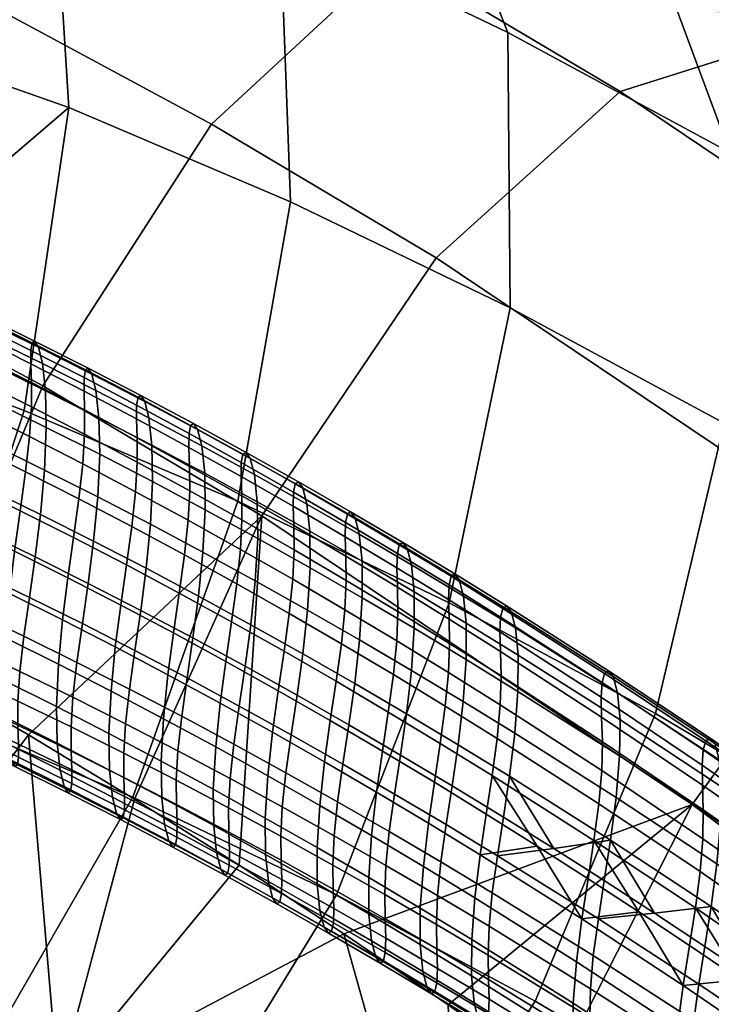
# Model space of a CAD drawing. Extents: x -475 to 520, y -69 to 100.
# Tile 180 of 256: x -113 to -101, y 67 to 84. Entities that reach past the tile are written whole.
import ezdxf

# ---------------------------------------------------------------- set-up
doc = ezdxf.new("R2010")
doc.units = 0
doc.layers.add('SC131', color=18, linetype='CONTINUOUS')

msp = doc.modelspace()

# ---------------------------------------------------------------- meshes
at = {"layer": 'SC131'}
mesh = msp.add_polyface(dxfattribs=at)
corners = [(-119.278, 77.463, 39.751), (-119.202, 78.21, 39.646), (-120.143, 78.579, 40.31), (-118.263, 77.83, 38.983), (-118.341, 77.085, 39.09), (-117.405, 76.696, 38.431), (-117.325, 77.439, 38.323), (-116.39, 77.037, 37.666), (-116.472, 76.296, 37.775), (-115.542, 75.885, 37.121), (-115.458, 76.623, 37.011), (-114.614, 75.463, 36.471), (-114.529, 76.198, 36.359), (-113.603, 75.762, 35.71), (-113.69, 75.029, 35.823), (-112.769, 74.583, 35.178), (-112.679, 75.313, 35.064), (-120.774, 78.091, 48.161), (-119.748, 78.463, 47.533), (-118.813, 78.097, 46.864), (-118.904, 77.376, 46.824), (-117.971, 77.001, 46.159), (-117.879, 77.72, 46.198), (-116.947, 77.331, 45.533), (-117.04, 76.616, 45.496), (-116.112, 76.219, 44.835), (-116.017, 76.931, 44.871), (-115.09, 76.52, 44.211), (-115.185, 75.81, 44.177), (-114.261, 75.39, 43.521), (-114.165, 76.096, 43.554), (-113.242, 75.661, 42.899), (-113.34, 74.958, 42.867), (-112.322, 75.214, 42.247), (-112.421, 74.515, 42.217), (-112.048, 87.85, 50.918), (-120, 90.657, 56.628), (-119.442, 85.681, 59.873), (-111.74, 82.97, 54.335), (-113.498, 91.133, 46.238), (-121.634, 94.01, 52.068), (-115.644, 92.273, 41.461), (-123.865, 95.181, 47.339), (-108.09, 86.159, 48.103), (-107.913, 81.34, 51.609), (-109.445, 89.399, 43.362), (-111.551, 90.522, 38.562), (-114.176, 89.685, 34.048), (-118.259, 91.43, 36.934), (-117.179, 86.708, 30.212), (-121.195, 88.421, 33.045), (-104.158, 84.263, 45.319), (-104.117, 79.514, 48.917), (-105.417, 87.455, 40.515), (-107.483, 88.559, 35.694), (-110.121, 87.73, 31.195), (-113.195, 84.791, 27.415), (-116, 80.208, 25.375), (-119.864, 82.062, 28.084), (-106.144, 85.584, 28.415), (-103.501, 86.408, 32.904), (-109.278, 82.682, 24.683), (-112.193, 78.164, 22.723), (-105.397, 80.377, 22.012), (-102.216, 83.247, 25.706), (-108.407, 75.922, 20.122), (-119.962, 80.352, 61.234), (-116.229, 79.131, 58.539), (-112.515, 77.742, 55.876), (-108.823, 76.174, 53.245), (-105.168, 74.421, 50.652), (-114.27, 73.198, 22.772), (-116.107, 74.208, 24.047), (-117.948, 75.168, 25.332), (-119.808, 76.084, 26.633), (-121.406, 75.085, 60.827), (-114.198, 72.57, 55.643), (-116.229, 79.131, 58.539), (-119.962, 80.352, 61.234), (-112.515, 77.742, 55.876)]
mesh.append_faces([[corners[k] for k in face] for face in [(0, 1, 2, 2), (3, 4, 5, 6), (1, 0, 4, 3), (7, 8, 9, 10), (10, 9, 11, 12), (13, 14, 15, 16), (12, 11, 14, 13), (6, 5, 8, 7), (17, 18, 19, 20), (21, 22, 23, 24), (25, 26, 27, 28), (24, 23, 26, 25), (29, 30, 31, 32), (32, 31, 33, 34), (28, 27, 30, 29), (20, 19, 22, 21), (35, 36, 37, 38), (39, 40, 36, 35), (41, 42, 40, 39), (43, 35, 38, 44), (45, 39, 35, 43), (46, 41, 39, 45), (47, 48, 41, 46), (49, 50, 48, 47), (51, 43, 44, 52), (53, 45, 43, 51), (54, 46, 45, 53), (55, 47, 46, 54), (56, 49, 47, 55), (57, 58, 49, 56), (59, 55, 54, 60), (61, 56, 55, 59), (62, 57, 56, 61), (63, 61, 59, 64), (65, 62, 61, 63), (37, 66, 67, 67), (68, 69, 44, 38), (38, 67, 68, 68), (69, 70, 52, 44), (67, 38, 37, 37), (57, 62, 71, 72), (58, 57, 73, 74), (57, 72, 73, 73), (75, 76, 77, 78), (79, 77, 76, 76)]])
mesh = msp.add_polyface(dxfattribs=at)
corners = [(-102.876, 68.963, 28.358), (-102.77, 69.658, 28.233), (-103.649, 70.221, 28.825), (-101.893, 69.085, 27.645), (-101.125, 67.813, 27.191), (-100.144, 67.909, 26.488), (-101.018, 68.502, 27.064), (-99.381, 66.624, 26.047), (-98.402, 66.692, 25.355), (-99.272, 67.305, 25.918), (-97.533, 66.069, 24.798), (-97.642, 65.395, 24.928), (-96.792, 64.779, 24.389), (-96.683, 65.449, 24.259), (-104.634, 70.071, 29.547), (-104.531, 70.774, 29.423), (-104.337, 70.054, 36.557), (-103.36, 70.178, 35.975), (-102.489, 69.624, 35.381), (-102.592, 68.964, 35.365), (-101.62, 69.062, 34.792), (-100.753, 68.489, 34.208), (-100.856, 67.837, 34.194), (-99.128, 66.673, 33.048), (-98.165, 66.719, 32.495), (-97.306, 66.111, 31.937), (-97.407, 65.473, 31.928), (-99.889, 67.908, 33.631), (-105.224, 70.591, 37.168), (-105.12, 71.262, 37.188), (-104.233, 70.721, 36.575), (-99.026, 67.318, 33.06), (-100.323, 82.194, 42.621), (-104.158, 84.263, 45.319), (-104.117, 79.514, 48.917), (-100.417, 77.522, 46.31), (-101.482, 85.329, 37.752), (-105.417, 87.455, 40.515), (-103.501, 86.408, 32.904), (-107.483, 88.559, 35.694), (-96.565, 79.958, 40.013), (-96.794, 75.37, 43.792), (-97.619, 83.029, 35.077), (-99.582, 84.074, 30.196), (-102.216, 83.247, 25.706), (-106.144, 85.584, 28.415), (-94.576, 78.109, 20.636), (-91.995, 78.968, 25.149), (-97.806, 75.281, 16.985), (-105.397, 80.377, 22.012), (-100.969, 70.939, 15.204), (-108.407, 75.922, 20.122), (-97.324, 68.234, 12.933), (-94.103, 72.527, 14.674), (-105.168, 74.421, 50.652), (-101.605, 72.508, 48.14), (-98.114, 70.439, 45.712), (-101.603, 64.909, 14.361), (-103.377, 66.202, 15.48), (-105.185, 67.478, 16.644), (-98.044, 62.193, 12.203), (-99.826, 63.572, 13.268), (-100.311, 65.551, 45.844), (-103.683, 67.542, 48.188), (-106.597, 63.024, 46.229), (-103.322, 61.095, 43.955), (-104.946, 61.449, 17.563), (-105.185, 67.478, 16.644), (-103.377, 66.202, 15.48), (-101.513, 58.912, 15.425), (-101.603, 64.909, 14.361), (-99.826, 63.572, 13.268), (-98.114, 70.439, 45.712), (-101.605, 72.508, 48.14), (-107.117, 69.381, 50.609), (-105.168, 74.421, 50.652)]
mesh.append_faces([[corners[k] for k in face] for face in [(0, 1, 2, 2), (0, 3, 1, 1), (4, 5, 6, 6), (7, 8, 9, 9), (7, 9, 5, 5), (4, 6, 3, 3), (10, 11, 12, 13), (11, 10, 8, 8), (14, 2, 15, 15), (4, 3, 0, 0), (11, 8, 7, 7), (4, 7, 5, 5), (14, 0, 2, 2), (16, 17, 18, 19), (19, 20, 21, 22), (23, 24, 25, 26), (22, 21, 27, 23), (28, 29, 30, 16), (16, 30, 17, 17), (19, 18, 20, 20), (23, 27, 31, 31), (24, 23, 31, 31), (32, 33, 34, 35), (36, 37, 33, 32), (38, 39, 37, 36), (40, 32, 35, 41), (42, 36, 32, 40), (43, 38, 36, 42), (44, 45, 38, 43), (46, 44, 43, 47), (48, 49, 44, 46), (50, 51, 49, 48), (52, 50, 48, 53), (54, 55, 35, 34), (55, 56, 41, 35), (50, 52, 57, 58), (58, 59, 50, 50), (52, 60, 61, 61), (61, 57, 52, 52), (62, 63, 64, 65), (66, 67, 68, 68), (69, 70, 71, 71), (66, 68, 70, 70), (63, 62, 72, 73), (74, 63, 73, 75)]])
mesh = msp.add_polyface(dxfattribs=at)
corners = [(-113.988, 78.341, 42.709), (-114.014, 77.603, 43.163), (-114.944, 78.031, 43.823), (-114.921, 78.77, 43.371), (-114.007, 78.973, 42.108), (-114.94, 79.402, 42.772), (-114.06, 79.442, 41.414), (-114.994, 79.87, 42.082), (-113.086, 77.164, 42.505), (-113.153, 76.395, 42.786), (-114.078, 76.833, 43.442), (-113.058, 77.9, 42.049), (-113.074, 78.532, 41.445), (-113.127, 79.001, 40.749), (-113.196, 79.284, 40.029), (-114.127, 79.724, 40.697), (-113.258, 79.392, 39.345), (-114.187, 79.834, 40.016), (-113.3, 79.366, 38.733), (-114.226, 79.809, 39.404), (-113.318, 79.235, 38.166), (-114.242, 79.681, 38.837), (-113.316, 79.006, 37.617), (-114.239, 79.454, 38.285), (-113.306, 78.683, 37.098), (-114.229, 79.132, 37.762), (-113.309, 78.265, 36.624), (-114.234, 78.714, 37.284), (-113.343, 77.748, 36.218), (-114.27, 78.196, 36.874), (-113.413, 77.14, 35.915), (-114.341, 77.583, 36.568), (-113.507, 76.463, 35.742), (-114.434, 76.903, 36.392), (-112.162, 76.712, 41.85), (-112.232, 75.945, 42.132), (-112.131, 77.448, 41.392), (-112.145, 78.08, 40.785), (-112.198, 78.549, 40.086), (-112.268, 78.831, 39.364), (-112.332, 78.939, 38.678), (-112.376, 78.911, 38.065), (-112.396, 78.778, 37.499), (-112.395, 78.547, 36.952), (-112.385, 78.222, 36.436), (-112.387, 77.804, 35.966), (-112.42, 77.289, 35.565), (-112.489, 76.684, 35.264), (-112.582, 76.011, 35.093), (-111.242, 76.249, 41.198), (-111.314, 75.485, 41.482), (-111.208, 76.984, 40.738), (-111.221, 77.616, 40.129), (-111.273, 78.085, 39.427), (-111.344, 78.367, 38.702), (-111.41, 78.474, 38.014), (-111.456, 78.444, 37.401), (-111.478, 78.309, 36.835), (-111.479, 78.075, 36.29), (-111.468, 77.749, 35.778), (-111.468, 77.331, 35.312), (-111.499, 76.818, 34.914), (-111.567, 76.216, 34.617), (-111.66, 75.547, 34.448), (-110.295, 76.512, 40.093), (-110.331, 75.778, 40.555), (-110.306, 77.143, 39.481), (-110.358, 77.613, 38.777), (-110.429, 77.895, 38.049), (-110.498, 78.001, 37.359), (-110.546, 77.969, 36.744), (-110.57, 77.832, 36.179), (-110.572, 77.596, 35.635), (-110.561, 77.268, 35.127), (-110.559, 76.849, 34.665), (-110.588, 76.338, 34.271), (-110.654, 75.739, 33.976), (-109.667, 77.104, 34.984), (-109.664, 77.343, 35.526), (-109.656, 76.774, 34.479), (-109.68, 75.847, 33.631), (-109.653, 76.356, 34.021), (-114.165, 76.096, 43.554), (-113.242, 75.661, 42.899), (-112.322, 75.214, 42.247), (-113.603, 75.762, 35.71), (-112.679, 75.313, 35.064), (-114.529, 76.198, 36.359)]
mesh.append_faces([[corners[k] for k in face] for face in [(0, 1, 2, 3), (4, 0, 3, 5), (6, 4, 5, 7), (8, 9, 10, 1), (11, 8, 1, 0), (12, 11, 0, 4), (13, 12, 4, 6), (14, 13, 6, 15), (16, 14, 15, 17), (18, 16, 17, 19), (20, 18, 19, 21), (22, 20, 21, 23), (24, 22, 23, 25), (26, 24, 25, 27), (28, 26, 27, 29), (30, 28, 29, 31), (32, 30, 31, 33), (34, 35, 9, 8), (36, 34, 8, 11), (37, 36, 11, 12), (38, 37, 12, 13), (39, 38, 13, 14), (40, 39, 14, 16), (41, 40, 16, 18), (42, 41, 18, 20), (43, 42, 20, 22), (44, 43, 22, 24), (45, 44, 24, 26), (46, 45, 26, 28), (47, 46, 28, 30), (48, 47, 30, 32), (49, 50, 35, 34), (51, 49, 34, 36), (52, 51, 36, 37), (53, 52, 37, 38), (54, 53, 38, 39), (55, 54, 39, 40), (56, 55, 40, 41), (57, 56, 41, 42), (58, 57, 42, 43), (59, 58, 43, 44), (60, 59, 44, 45), (61, 60, 45, 46), (62, 61, 46, 47), (63, 62, 47, 48), (64, 65, 49, 51), (66, 64, 51, 52), (67, 66, 52, 53), (68, 67, 53, 54), (69, 68, 54, 55), (70, 69, 55, 56), (71, 70, 56, 57), (72, 71, 57, 58), (73, 72, 58, 59), (74, 73, 59, 60), (75, 74, 60, 61), (76, 75, 61, 62), (77, 78, 71, 72), (79, 77, 72, 73), (80, 81, 74, 75), (82, 10, 9, 83), (83, 9, 35, 84), (32, 85, 86, 48), (33, 87, 85, 32)]])
mesh = msp.add_polyface(dxfattribs=at)
corners = [(-111.758, 74.852, 34.419), (-111.849, 74.125, 34.534), (-110.938, 73.658, 33.898), (-110.845, 74.382, 33.782), (-112.679, 75.313, 35.064), (-112.769, 74.583, 35.178), (-109.935, 73.901, 33.148), (-110.03, 73.179, 33.265), (-109.125, 72.689, 32.636), (-109.028, 73.408, 32.517), (-108.222, 72.188, 32.01), (-108.124, 72.903, 31.89), (-107.223, 72.388, 31.267), (-107.322, 71.675, 31.388), (-106.424, 71.152, 30.77), (-106.323, 71.861, 30.648), (-105.426, 71.323, 30.033), (-105.528, 70.617, 30.156), (-104.634, 70.071, 29.547), (-104.531, 70.774, 29.423), (-112.421, 74.515, 42.217), (-112.322, 75.214, 42.247), (-111.406, 74.756, 41.598), (-111.506, 74.061, 41.569), (-110.601, 73.598, 40.93), (-110.5, 74.29, 40.957), (-109.597, 73.813, 40.319), (-109.698, 73.124, 40.293), (-108.696, 73.324, 39.685), (-108.798, 72.638, 39.66), (-107.9, 72.142, 39.03), (-107.798, 72.824, 39.054), (-106.903, 72.314, 38.427), (-107.005, 71.636, 38.405), (-106.113, 71.119, 37.784), (-106.01, 71.793, 37.805), (-105.12, 71.262, 37.188), (-105.224, 70.591, 37.168), (-112.193, 78.164, 22.723), (-108.407, 75.922, 20.122), (-112.436, 72.14, 21.507), (-114.27, 73.198, 22.772), (-100.969, 70.939, 15.204), (-106.991, 68.708, 17.829), (-108.797, 69.893, 19.034), (-110.604, 71.033, 20.255), (-105.185, 67.478, 16.644), (-114.198, 72.57, 55.643), (-121.406, 75.085, 60.827), (-123.773, 70.303, 58.461), (-116.77, 67.87, 53.431), (-116.323, 63.44, 47.14), (-119.706, 64.861, 49.542), (-122.321, 64.018, 45.014), (-118.948, 62.603, 42.626), (-113.32, 66.417, 50.976), (-110.636, 71.063, 53.105), (-109.921, 64.798, 48.569), (-112.995, 61.859, 44.788), (-107.117, 69.381, 50.609), (-115.552, 63.512, 28.291), (-118.958, 65.326, 30.665), (-118.999, 70.075, 27.067), (-115.458, 68.185, 24.601), (-114.393, 60.377, 33.159), (-117.699, 62.134, 35.468), (-103.683, 67.542, 48.188), (-106.597, 63.024, 46.229), (-112.153, 61.514, 25.954), (-111.924, 66.102, 22.175), (-119.808, 76.084, 26.633), (-117.948, 75.168, 25.332), (-116.107, 74.208, 24.047), (-114.27, 73.198, 22.772), (-112.436, 72.14, 21.507), (-110.604, 71.033, 20.255), (-108.797, 69.893, 19.034), (-106.991, 68.708, 17.829), (-104.946, 61.449, 17.563), (-105.185, 67.478, 16.644), (-108.823, 76.174, 53.245), (-112.515, 77.742, 55.876), (-105.168, 74.421, 50.652)]
mesh.append_faces([[corners[k] for k in face] for face in [(0, 1, 2, 3), (4, 5, 1, 0), (6, 7, 8, 9), (9, 8, 10, 11), (12, 13, 14, 15), (16, 17, 18, 19), (15, 14, 17, 16), (11, 10, 13, 12), (3, 2, 7, 6), (20, 21, 22, 23), (24, 25, 26, 27), (27, 26, 28, 29), (30, 31, 32, 33), (34, 35, 36, 37), (33, 32, 35, 34), (29, 28, 31, 30), (23, 22, 25, 24), (38, 39, 40, 41), (39, 42, 43, 44), (39, 44, 45, 45), (45, 40, 39, 39), (42, 46, 43, 43), (47, 48, 49, 50), (51, 52, 53, 54), (55, 50, 52, 51), (56, 47, 50, 55), (57, 55, 51, 58), (59, 56, 55, 57), (60, 61, 62, 63), (64, 65, 61, 60), (66, 59, 57, 67), (68, 60, 63, 69), (62, 70, 71, 71), (63, 72, 73, 73), (62, 71, 72, 72), (69, 74, 75, 75), (69, 76, 77, 77), (69, 75, 76, 76), (78, 77, 79, 79), (63, 73, 74, 74), (63, 74, 69, 69), (72, 63, 62, 62), (77, 78, 69, 69), (47, 56, 80, 81), (56, 59, 82, 80)]])
mesh = msp.add_polyface(dxfattribs=at)
corners = [(-109.424, 75.296, 39.915), (-109.501, 74.535, 40.201), (-110.406, 75.016, 40.84), (-110.331, 75.778, 40.555), (-109.385, 76.028, 39.451), (-110.295, 76.512, 40.093), (-109.394, 76.659, 38.837), (-110.306, 77.143, 39.481), (-109.445, 77.129, 38.129), (-110.358, 77.613, 38.777), (-109.518, 77.41, 37.398), (-110.429, 77.895, 38.049), (-109.588, 77.515, 36.706), (-110.498, 78.001, 37.359), (-109.638, 77.482, 36.091), (-110.546, 77.969, 36.744), (-109.664, 77.343, 35.526), (-110.57, 77.832, 36.179), (-109.653, 76.356, 34.021), (-109.656, 76.774, 34.479), (-110.561, 77.268, 35.127), (-110.559, 76.849, 34.665), (-108.519, 74.802, 39.278), (-108.599, 74.043, 39.566), (-108.478, 75.533, 38.812), (-108.485, 76.163, 38.196), (-108.535, 76.633, 37.485), (-108.608, 76.914, 36.752), (-108.68, 77.018, 36.057), (-108.733, 76.984, 35.441), (-108.761, 76.842, 34.876), (-108.765, 76.601, 34.336), (-109.667, 77.104, 34.984), (-108.754, 76.27, 33.834), (-108.75, 75.851, 33.38), (-108.774, 75.343, 32.994), (-109.68, 75.847, 33.631), (-108.837, 74.75, 32.705), (-109.744, 75.25, 33.339), (-108.928, 74.092, 32.541), (-109.836, 74.589, 33.173), (-107.617, 74.296, 38.645), (-107.699, 73.541, 38.934), (-107.573, 75.026, 38.177), (-107.578, 75.656, 37.558), (-107.627, 76.125, 36.845), (-107.701, 76.406, 36.109), (-107.775, 76.51, 35.412), (-107.83, 76.474, 34.795), (-107.86, 76.331, 34.23), (-107.866, 76.087, 33.692), (-107.855, 75.754, 33.193), (-107.849, 75.335, 32.743), (-107.872, 74.828, 32.36), (-107.933, 74.238, 32.074), (-108.023, 73.584, 31.913), (-106.718, 73.78, 38.016), (-106.802, 73.027, 38.306), (-106.671, 74.509, 37.547), (-106.674, 75.138, 36.925), (-106.722, 75.607, 36.209), (-106.796, 75.887, 35.47), (-106.872, 75.99, 34.772), (-106.929, 75.953, 34.153), (-106.961, 75.808, 33.588), (-106.969, 75.562, 33.052), (-106.958, 75.227, 32.556), (-106.951, 74.807, 32.11), (-106.972, 74.302, 31.731), (-107.031, 73.715, 31.448), (-107.121, 73.065, 31.289), (-105.894, 75.358, 34.836), (-105.82, 75.077, 35.578), (-105.971, 75.46, 34.135), (-106.031, 75.421, 33.515), (-106.065, 75.274, 32.95), (-106.074, 75.026, 32.416), (-106.064, 74.689, 31.923), (-106.056, 74.269, 31.481), (-106.075, 73.765, 31.106), (-106.133, 73.181, 30.826), (-110.5, 74.29, 40.957), (-109.597, 73.813, 40.319), (-108.696, 73.324, 39.685), (-109.935, 73.901, 33.148), (-109.028, 73.408, 32.517)]
mesh.append_faces([[corners[k] for k in face] for face in [(0, 1, 2, 3), (4, 0, 3, 5), (6, 4, 5, 7), (8, 6, 7, 9), (10, 8, 9, 11), (12, 10, 11, 13), (14, 12, 13, 15), (16, 14, 15, 17), (18, 19, 20, 21), (22, 23, 1, 0), (24, 22, 0, 4), (25, 24, 4, 6), (26, 25, 6, 8), (27, 26, 8, 10), (28, 27, 10, 12), (29, 28, 12, 14), (30, 29, 14, 16), (31, 30, 16, 32), (33, 31, 32, 19), (34, 33, 19, 18), (35, 34, 18, 36), (37, 35, 36, 38), (39, 37, 38, 40), (41, 42, 23, 22), (43, 41, 22, 24), (44, 43, 24, 25), (45, 44, 25, 26), (46, 45, 26, 27), (47, 46, 27, 28), (48, 47, 28, 29), (49, 48, 29, 30), (50, 49, 30, 31), (51, 50, 31, 33), (52, 51, 33, 34), (53, 52, 34, 35), (54, 53, 35, 37), (55, 54, 37, 39), (56, 57, 42, 41), (58, 56, 41, 43), (59, 58, 43, 44), (60, 59, 44, 45), (61, 60, 45, 46), (62, 61, 46, 47), (63, 62, 47, 48), (64, 63, 48, 49), (65, 64, 49, 50), (66, 65, 50, 51), (67, 66, 51, 52), (68, 67, 52, 53), (69, 68, 53, 54), (70, 69, 54, 55), (71, 72, 60, 61), (73, 71, 61, 62), (74, 73, 62, 63), (75, 74, 63, 64), (76, 75, 64, 65), (77, 76, 65, 66), (78, 77, 66, 67), (79, 78, 67, 68), (80, 79, 68, 69), (81, 2, 1, 82), (82, 1, 23, 83), (40, 84, 85, 39)]])
mesh = msp.add_polyface(dxfattribs=at)
corners = [(-110.331, 75.778, 40.555), (-110.406, 75.016, 40.84), (-111.314, 75.485, 41.482), (-111.242, 76.249, 41.198), (-110.746, 75.074, 33.809), (-110.654, 75.739, 33.976), (-111.567, 76.216, 34.617), (-111.66, 75.547, 34.448), (-109.744, 75.25, 33.339), (-109.68, 75.847, 33.631), (-110.588, 76.338, 34.271), (-109.836, 74.589, 33.173), (-112.322, 75.214, 42.247), (-112.232, 75.945, 42.132), (-111.406, 74.756, 41.598), (-110.5, 74.29, 40.957), (-112.582, 76.011, 35.093), (-112.679, 75.313, 35.064), (-111.758, 74.852, 34.419), (-110.845, 74.382, 33.782), (-109.935, 73.901, 33.148), (-112.838, 73.818, 35.46), (-112.769, 74.583, 35.178), (-113.69, 75.029, 35.823), (-113.757, 74.262, 36.104), (-112.803, 71.985, 37.22), (-112.855, 72.453, 36.522), (-113.77, 72.896, 37.162), (-113.718, 72.428, 37.857), (-112.735, 71.703, 37.941), (-113.651, 72.146, 38.575), (-112.673, 71.595, 38.626), (-113.59, 72.037, 39.258), (-112.631, 71.622, 39.239), (-113.551, 72.062, 39.87), (-112.612, 71.753, 39.805), (-113.534, 72.191, 40.437), (-112.613, 71.983, 40.353), (-113.536, 72.419, 40.986), (-112.623, 72.306, 40.869), (-113.546, 72.74, 41.506), (-112.621, 72.723, 41.34), (-113.543, 73.157, 41.982), (-112.587, 73.237, 41.743), (-113.506, 73.673, 42.389), (-112.516, 73.842, 42.045), (-113.435, 74.282, 42.693), (-112.421, 74.515, 42.217), (-113.34, 74.958, 42.867), (-111.921, 73.362, 34.818), (-111.849, 74.125, 34.534), (-111.954, 72.628, 35.277), (-112.869, 73.084, 35.917), (-111.942, 71.998, 35.885), (-111.891, 71.53, 36.586), (-111.822, 71.248, 37.31), (-111.757, 71.141, 37.997), (-111.713, 71.17, 38.61), (-111.692, 71.303, 39.176), (-111.692, 71.536, 39.722), (-111.703, 71.86, 40.235), (-111.702, 72.277, 40.702), (-111.67, 72.789, 41.101), (-111.601, 73.391, 41.4), (-111.506, 74.061, 41.569), (-111.012, 72.897, 34.183), (-110.938, 73.658, 33.898), (-111.048, 72.164, 34.644), (-111.037, 71.534, 35.255), (-110.987, 71.066, 35.958), (-110.917, 70.784, 36.685), (-110.85, 70.678, 37.374), (-110.804, 70.709, 37.988), (-110.781, 70.845, 38.554), (-110.781, 71.079, 39.098), (-110.792, 71.406, 39.607), (-110.792, 71.823, 40.071), (-110.762, 72.333, 40.466), (-110.695, 72.932, 40.762), (-110.601, 73.598, 40.93), (-110.106, 72.42, 33.551), (-110.03, 73.179, 33.265), (-110.145, 71.689, 34.014), (-110.136, 71.059, 34.627), (-110.087, 70.591, 35.334), (-110.015, 70.31, 36.063), (-109.947, 70.204, 36.755), (-109.898, 70.237, 37.37), (-109.874, 70.375, 37.935), (-109.872, 70.612, 38.477), (-109.883, 70.94, 38.983), (-109.885, 71.357, 39.443), (-109.857, 71.866, 39.834), (-109.791, 72.462, 40.127), (-109.698, 73.124, 40.293)]
mesh.append_faces([[corners[k] for k in face] for face in [(0, 1, 2, 3), (4, 5, 6, 7), (8, 9, 10, 5), (11, 8, 5, 4), (12, 13, 2, 14), (15, 14, 2, 1), (16, 17, 18, 7), (4, 19, 20, 11), (7, 18, 19, 4), (21, 22, 23, 24), (25, 26, 27, 28), (29, 25, 28, 30), (31, 29, 30, 32), (33, 31, 32, 34), (35, 33, 34, 36), (37, 35, 36, 38), (39, 37, 38, 40), (41, 39, 40, 42), (43, 41, 42, 44), (45, 43, 44, 46), (47, 45, 46, 48), (49, 50, 22, 21), (51, 49, 21, 52), (53, 51, 52, 26), (54, 53, 26, 25), (55, 54, 25, 29), (56, 55, 29, 31), (57, 56, 31, 33), (58, 57, 33, 35), (59, 58, 35, 37), (60, 59, 37, 39), (61, 60, 39, 41), (62, 61, 41, 43), (63, 62, 43, 45), (64, 63, 45, 47), (65, 66, 50, 49), (67, 65, 49, 51), (68, 67, 51, 53), (69, 68, 53, 54), (70, 69, 54, 55), (71, 70, 55, 56), (72, 71, 56, 57), (73, 72, 57, 58), (74, 73, 58, 59), (75, 74, 59, 60), (76, 75, 60, 61), (77, 76, 61, 62), (78, 77, 62, 63), (79, 78, 63, 64), (80, 81, 66, 65), (82, 80, 65, 67), (83, 82, 67, 68), (84, 83, 68, 69), (85, 84, 69, 70), (86, 85, 70, 71), (87, 86, 71, 72), (88, 87, 72, 73), (89, 88, 73, 74), (90, 89, 74, 75), (91, 90, 75, 76), (92, 91, 76, 77), (93, 92, 77, 78), (94, 93, 78, 79)]])
mesh = msp.add_polyface(dxfattribs=at)
corners = [(-105.772, 73.98, 36.92), (-105.821, 73.254, 37.391), (-106.718, 73.78, 38.016), (-106.671, 74.509, 37.547), (-105.773, 74.608, 36.297), (-106.674, 75.138, 36.925), (-105.82, 75.077, 35.578), (-106.722, 75.607, 36.209), (-104.928, 72.717, 36.771), (-105.017, 71.969, 37.065), (-105.908, 72.503, 37.683), (-104.876, 73.441, 36.299), (-104.874, 74.069, 35.673), (-104.92, 74.537, 34.952), (-104.995, 74.817, 34.207), (-105.894, 75.358, 34.836), (-105.073, 74.919, 33.504), (-105.971, 75.46, 34.135), (-105.135, 74.878, 32.882), (-106.031, 75.421, 33.515), (-105.172, 74.729, 32.317), (-106.065, 75.274, 32.95), (-105.182, 74.479, 31.784), (-106.074, 75.026, 32.416), (-105.172, 74.14, 31.294), (-106.064, 74.689, 31.923), (-105.164, 73.719, 30.856), (-106.056, 74.269, 31.481), (-105.18, 73.217, 30.485), (-106.075, 73.765, 31.106), (-105.236, 72.636, 30.208), (-106.133, 73.181, 30.826), (-105.324, 71.993, 30.052), (-106.222, 72.534, 30.668), (-104.037, 72.17, 36.157), (-104.129, 71.425, 36.451), (-103.983, 72.892, 35.683), (-103.978, 73.518, 35.055), (-104.023, 73.986, 34.33), (-104.098, 74.266, 33.583), (-104.178, 74.367, 32.877), (-104.241, 74.325, 32.254), (-104.28, 74.174, 31.689), (-104.292, 73.921, 31.158), (-104.283, 73.58, 30.671), (-104.273, 73.159, 30.236), (-104.288, 72.658, 29.868), (-104.342, 72.08, 29.594), (-104.429, 71.44, 29.441), (-102.527, 73.047, 30.465), (-102.484, 73.202, 31.031), (-102.543, 72.79, 29.935), (-102.535, 72.445, 29.454), (-102.523, 72.023, 29.026), (-102.534, 71.524, 28.666), (-102.584, 70.95, 28.398), (-102.668, 70.318, 28.248), (-105.12, 71.262, 37.188), (-106.01, 71.793, 37.805), (-103.36, 70.178, 35.975), (-104.233, 70.721, 36.575), (-102.382, 70.321, 35.255), (-106.323, 71.861, 30.648), (-105.426, 71.323, 30.033), (-104.531, 70.774, 29.423), (-103.649, 70.221, 28.825), (-105.616, 69.87, 30.448), (-105.528, 70.617, 30.156), (-106.424, 71.152, 30.77), (-106.51, 70.402, 31.061), (-105.668, 69.147, 30.92), (-106.559, 69.677, 31.531), (-105.67, 68.521, 31.545), (-106.559, 69.05, 32.153), (-105.625, 68.054, 32.265), (-106.513, 68.583, 32.871), (-105.381, 68.447, 35.921), (-105.37, 68.109, 35.43), (-106.266, 68.631, 36.031), (-106.276, 68.967, 36.525), (-105.389, 68.866, 36.361), (-106.284, 69.385, 36.969), (-105.371, 69.367, 36.734), (-106.263, 69.888, 37.345), (-105.314, 69.948, 37.012), (-106.204, 70.472, 37.626), (-105.224, 70.591, 37.168), (-106.113, 71.119, 37.784), (-104.724, 69.328, 29.84), (-104.634, 70.071, 29.547), (-104.779, 68.606, 30.313), (-104.783, 67.981, 30.94), (-104.481, 68.836, 36.127), (-104.497, 68.336, 35.758), (-104.426, 69.414, 36.403), (-104.337, 70.054, 36.557), (-102.97, 68.225, 28.654), (-102.876, 68.963, 28.358), (-102.679, 68.332, 35.215), (-102.73, 67.758, 34.945), (-102.592, 68.964, 35.365)]
mesh.append_faces([[corners[k] for k in face] for face in [(0, 1, 2, 3), (4, 0, 3, 5), (6, 4, 5, 7), (8, 9, 10, 1), (11, 8, 1, 0), (12, 11, 0, 4), (13, 12, 4, 6), (14, 13, 6, 15), (16, 14, 15, 17), (18, 16, 17, 19), (20, 18, 19, 21), (22, 20, 21, 23), (24, 22, 23, 25), (26, 24, 25, 27), (28, 26, 27, 29), (30, 28, 29, 31), (32, 30, 31, 33), (34, 35, 9, 8), (36, 34, 8, 11), (37, 36, 11, 12), (38, 37, 12, 13), (39, 38, 13, 14), (40, 39, 14, 16), (41, 40, 16, 18), (42, 41, 18, 20), (43, 42, 20, 22), (44, 43, 22, 24), (45, 44, 24, 26), (46, 45, 26, 28), (47, 46, 28, 30), (48, 47, 30, 32), (49, 50, 41, 42), (51, 49, 42, 43), (52, 51, 43, 44), (53, 52, 44, 45), (54, 53, 45, 46), (55, 54, 46, 47), (56, 55, 47, 48), (57, 58, 10, 9), (35, 59, 60, 60), (60, 57, 9, 35), (61, 59, 35, 35), (33, 62, 63, 32), (32, 63, 64, 48), (65, 48, 64, 64), (66, 67, 68, 69), (70, 66, 69, 71), (72, 70, 71, 73), (74, 72, 73, 75), (76, 77, 78, 79), (80, 76, 79, 81), (82, 80, 81, 83), (84, 82, 83, 85), (86, 84, 85, 87), (88, 89, 67, 66), (90, 88, 66, 70), (91, 90, 70, 72), (92, 93, 80, 82), (94, 92, 82, 84), (95, 94, 84, 86), (96, 97, 89, 88), (98, 99, 92, 94), (100, 98, 94, 95)]])
mesh = msp.add_polyface(dxfattribs=at)
corners = [(-102.287, 71.06, 34.959), (-102.382, 70.321, 35.255), (-104.129, 71.425, 36.451), (-104.037, 72.17, 36.157), (-102.227, 71.778, 34.482), (-103.983, 72.892, 35.683), (-102.218, 72.402, 33.85), (-103.978, 73.518, 35.055), (-102.259, 72.869, 33.12), (-104.023, 73.986, 34.33), (-102.334, 73.147, 32.367), (-104.098, 74.266, 33.583), (-102.417, 73.246, 31.657), (-104.178, 74.367, 32.877), (-102.484, 73.202, 31.031), (-104.241, 74.325, 32.254), (-100.546, 69.912, 33.783), (-100.645, 69.179, 34.081), (-100.48, 70.625, 33.304), (-100.466, 71.246, 32.667), (-100.505, 71.711, 31.932), (-100.579, 71.989, 31.174), (-100.663, 72.086, 30.458), (-100.734, 72.04, 29.829), (-100.782, 71.881, 29.263), (-102.527, 73.047, 30.465), (-100.801, 71.619, 28.735), (-102.543, 72.79, 29.935), (-100.795, 71.27, 28.258), (-102.535, 72.445, 29.454), (-100.782, 70.846, 27.838), (-102.523, 72.023, 29.026), (-100.789, 70.348, 27.485), (-102.534, 71.524, 28.666), (-100.835, 69.78, 27.223), (-102.584, 70.95, 28.398), (-100.916, 69.154, 27.077), (-102.668, 70.318, 28.248), (-98.813, 68.726, 32.631), (-98.916, 68, 32.931), (-98.743, 69.435, 32.15), (-98.724, 70.052, 31.51), (-98.759, 70.515, 30.77), (-98.832, 70.792, 30.005), (-98.918, 70.887, 29.285), (-98.992, 70.838, 28.652), (-99.044, 70.676, 28.084), (-99.067, 70.41, 27.558), (-99.063, 70.056, 27.086), (-99.049, 69.63, 26.673), (-99.052, 69.133, 26.327), (-99.093, 68.569, 26.071), (-99.172, 67.95, 25.929), (-96.989, 68.821, 30.379), (-97.014, 68.208, 31.023), (-97.02, 69.282, 29.634), (-97.092, 69.556, 28.864), (-97.179, 69.65, 28.139), (-97.256, 69.598, 27.502), (-97.313, 69.433, 26.932), (-97.34, 69.162, 26.407), (-97.338, 68.804, 25.939), (-97.323, 68.375, 25.533), (-97.323, 67.879, 25.195), (-96.17, 68.664, 29.088), (-96.142, 68.204, 29.836), (-96.241, 68.937, 28.316), (-96.329, 69.03, 27.587), (-96.408, 68.977, 26.949), (-96.466, 68.81, 26.378), (-96.495, 68.537, 25.853), (-96.494, 68.177, 25.387), (-95.48, 68.402, 27.043), (-95.392, 68.31, 27.774), (-95.56, 68.347, 26.402), (-95.621, 68.178, 25.83), (-101.62, 69.062, 34.792), (-102.489, 69.624, 35.381), (-99.889, 67.908, 33.631), (-100.753, 68.489, 34.208), (-103.36, 70.178, 35.975), (-104.429, 71.44, 29.441), (-103.649, 70.221, 28.825), (-102.77, 69.658, 28.233), (-101.893, 69.085, 27.645), (-101.018, 68.502, 27.064)]
mesh.append_faces([[corners[k] for k in face] for face in [(0, 1, 2, 3), (4, 0, 3, 5), (6, 4, 5, 7), (8, 6, 7, 9), (10, 8, 9, 11), (12, 10, 11, 13), (14, 12, 13, 15), (16, 17, 1, 0), (18, 16, 0, 4), (19, 18, 4, 6), (20, 19, 6, 8), (21, 20, 8, 10), (22, 21, 10, 12), (23, 22, 12, 14), (24, 23, 14, 25), (26, 24, 25, 27), (28, 26, 27, 29), (30, 28, 29, 31), (32, 30, 31, 33), (34, 32, 33, 35), (36, 34, 35, 37), (38, 39, 17, 16), (40, 38, 16, 18), (41, 40, 18, 19), (42, 41, 19, 20), (43, 42, 20, 21), (44, 43, 21, 22), (45, 44, 22, 23), (46, 45, 23, 24), (47, 46, 24, 26), (48, 47, 26, 28), (49, 48, 28, 30), (50, 49, 30, 32), (51, 50, 32, 34), (52, 51, 34, 36), (53, 54, 40, 41), (55, 53, 41, 42), (56, 55, 42, 43), (57, 56, 43, 44), (58, 57, 44, 45), (59, 58, 45, 46), (60, 59, 46, 47), (61, 60, 47, 48), (62, 61, 48, 49), (63, 62, 49, 50), (64, 65, 53, 55), (66, 64, 55, 56), (67, 66, 56, 57), (68, 67, 57, 58), (69, 68, 58, 59), (70, 69, 59, 60), (71, 70, 60, 61), (72, 73, 66, 67), (74, 72, 67, 68), (75, 74, 68, 69), (1, 76, 77, 77), (17, 78, 79, 79), (17, 79, 76, 76), (1, 77, 80, 80), (39, 78, 17, 17), (1, 17, 76, 76), (81, 82, 83, 37), (37, 84, 85, 36), (37, 83, 84, 84)]])
mesh = msp.add_polyface(dxfattribs=at)
corners = [(-105.821, 73.254, 37.391), (-105.908, 72.503, 37.683), (-106.802, 73.027, 38.306), (-106.718, 73.78, 38.016), (-106.222, 72.534, 30.668), (-106.133, 73.181, 30.826), (-107.031, 73.715, 31.448), (-107.121, 73.065, 31.289), (-108.696, 73.324, 39.685), (-108.599, 74.043, 39.566), (-107.699, 73.541, 38.934), (-107.798, 72.824, 39.054), (-106.903, 72.314, 38.427), (-106.01, 71.793, 37.805), (-108.928, 74.092, 32.541), (-109.028, 73.408, 32.517), (-108.124, 72.903, 31.89), (-108.023, 73.584, 31.913), (-107.223, 72.388, 31.267), (-106.323, 71.861, 30.648), (-109.203, 71.933, 32.923), (-109.125, 72.689, 32.636), (-110.03, 73.179, 33.265), (-110.106, 72.42, 33.551), (-109.245, 71.203, 33.388), (-110.145, 71.689, 34.014), (-109.238, 70.574, 34.003), (-110.136, 71.059, 34.627), (-109.189, 70.105, 34.713), (-110.087, 70.591, 35.334), (-109.117, 69.824, 35.445), (-110.015, 70.31, 36.063), (-109.047, 69.719, 36.138), (-109.947, 70.204, 36.755), (-108.996, 69.753, 36.755), (-109.898, 70.237, 37.37), (-108.969, 69.894, 37.32), (-109.874, 70.375, 37.935), (-108.966, 70.133, 37.86), (-109.872, 70.612, 38.477), (-108.977, 70.463, 38.363), (-109.883, 70.94, 38.983), (-108.981, 70.88, 38.818), (-109.885, 71.357, 39.443), (-108.955, 71.387, 39.206), (-109.857, 71.866, 39.834), (-108.891, 71.98, 39.496), (-109.791, 72.462, 40.127), (-108.798, 72.638, 39.66), (-109.698, 73.124, 40.293), (-108.303, 71.434, 32.299), (-108.222, 72.188, 32.01), (-108.347, 70.705, 32.765), (-108.343, 70.077, 33.383), (-108.294, 69.608, 34.095), (-108.222, 69.328, 34.83), (-108.15, 69.224, 35.526), (-108.097, 69.259, 36.143), (-108.068, 69.401, 36.708), (-108.063, 69.643, 37.246), (-108.074, 69.975, 37.746), (-108.079, 70.393, 38.198), (-108.055, 70.898, 38.581), (-107.993, 71.488, 38.869), (-107.9, 72.142, 39.03), (-107.405, 70.924, 31.678), (-107.322, 71.675, 31.388), (-107.452, 70.197, 32.146), (-107.45, 69.569, 32.766), (-107.402, 69.101, 33.481), (-107.329, 68.82, 34.219), (-107.256, 68.717, 34.917), (-107.2, 68.754, 35.535), (-107.169, 68.898, 36.1), (-107.163, 69.143, 36.637), (-107.174, 69.476, 37.133), (-107.18, 69.894, 37.581), (-107.158, 70.398, 37.961), (-107.097, 70.985, 38.245), (-107.005, 71.636, 38.405), (-106.51, 70.402, 31.061), (-106.424, 71.152, 30.77), (-106.559, 69.677, 31.531), (-106.559, 69.05, 32.153), (-106.513, 68.583, 32.871), (-106.439, 68.303, 33.612), (-106.364, 68.2, 34.312), (-106.273, 68.385, 35.496), (-106.306, 68.239, 34.932), (-106.266, 68.631, 36.031), (-106.276, 68.967, 36.525), (-106.284, 69.385, 36.969), (-106.263, 69.888, 37.345), (-106.204, 70.472, 37.626), (-106.113, 71.119, 37.784)]
mesh.append_faces([[corners[k] for k in face] for face in [(0, 1, 2, 3), (4, 5, 6, 7), (8, 9, 10, 11), (11, 10, 2, 12), (12, 2, 1, 13), (14, 15, 16, 17), (7, 18, 19, 4), (17, 16, 18, 7), (20, 21, 22, 23), (24, 20, 23, 25), (26, 24, 25, 27), (28, 26, 27, 29), (30, 28, 29, 31), (32, 30, 31, 33), (34, 32, 33, 35), (36, 34, 35, 37), (38, 36, 37, 39), (40, 38, 39, 41), (42, 40, 41, 43), (44, 42, 43, 45), (46, 44, 45, 47), (48, 46, 47, 49), (50, 51, 21, 20), (52, 50, 20, 24), (53, 52, 24, 26), (54, 53, 26, 28), (55, 54, 28, 30), (56, 55, 30, 32), (57, 56, 32, 34), (58, 57, 34, 36), (59, 58, 36, 38), (60, 59, 38, 40), (61, 60, 40, 42), (62, 61, 42, 44), (63, 62, 44, 46), (64, 63, 46, 48), (65, 66, 51, 50), (67, 65, 50, 52), (68, 67, 52, 53), (69, 68, 53, 54), (70, 69, 54, 55), (71, 70, 55, 56), (72, 71, 56, 57), (73, 72, 57, 58), (74, 73, 58, 59), (75, 74, 59, 60), (76, 75, 60, 61), (77, 76, 61, 62), (78, 77, 62, 63), (79, 78, 63, 64), (80, 81, 66, 65), (82, 80, 65, 67), (83, 82, 67, 68), (84, 83, 68, 69), (85, 84, 69, 70), (86, 85, 70, 71), (87, 88, 72, 73), (89, 87, 73, 74), (90, 89, 74, 75), (91, 90, 75, 76), (92, 91, 76, 77), (93, 92, 77, 78), (94, 93, 78, 79)]])
mesh = msp.add_polyface(dxfattribs=at)
corners = [(-98.916, 68, 32.931), (-98.165, 66.719, 32.495), (-99.026, 67.318, 33.06), (-99.889, 67.908, 33.631), (-100.916, 69.154, 27.077), (-100.144, 67.909, 26.488), (-99.272, 67.305, 25.918), (-99.172, 67.95, 25.929), (-101.018, 68.502, 27.064), (-98.402, 66.692, 25.355), (-106.306, 68.239, 34.932), (-106.364, 68.2, 34.312), (-107.256, 68.717, 34.917), (-107.2, 68.754, 35.535), (-105.551, 67.774, 33.009), (-105.625, 68.054, 32.265), (-106.513, 68.583, 32.871), (-106.439, 68.303, 33.612), (-105.475, 67.673, 33.711), (-105.415, 67.712, 34.332), (-105.38, 67.86, 34.897), (-106.273, 68.385, 35.496), (-105.37, 68.109, 35.43), (-106.266, 68.631, 36.031), (-104.74, 67.514, 31.663), (-104.783, 67.981, 30.94), (-105.67, 68.521, 31.545), (-104.666, 67.235, 32.41), (-104.588, 67.135, 33.114), (-104.526, 67.176, 33.737), (-104.489, 67.326, 34.302), (-104.478, 67.577, 34.834), (-104.488, 67.916, 35.322), (-105.381, 68.447, 35.921), (-104.497, 68.336, 35.758), (-105.389, 68.866, 36.361), (-103.03, 67.508, 29.13), (-102.97, 68.225, 28.654), (-104.724, 69.328, 29.84), (-104.779, 68.606, 30.313), (-103.039, 66.885, 29.761), (-102.998, 66.42, 30.489), (-102.924, 66.141, 31.241), (-102.844, 66.042, 31.951), (-102.778, 66.086, 32.576), (-102.736, 66.24, 33.142), (-102.722, 66.496, 33.672), (-102.731, 66.839, 34.154), (-102.742, 67.26, 34.583), (-102.73, 67.758, 34.945), (-104.481, 68.836, 36.127), (-101.223, 67.082, 27.488), (-101.125, 67.813, 27.191), (-102.876, 68.963, 28.358), (-101.288, 66.369, 27.967), (-101.302, 65.75, 28.602), (-101.264, 65.286, 29.336), (-101.191, 65.008, 30.093), (-101.108, 64.911, 30.807), (-101.039, 64.957, 31.436), (-100.993, 65.115, 32.003), (-100.975, 65.375, 32.531), (-100.982, 65.723, 33.008), (-100.995, 66.146, 33.43), (-100.987, 66.643, 33.784), (-100.94, 67.211, 34.048), (-102.679, 68.332, 35.215), (-100.856, 67.837, 34.194), (-102.592, 68.964, 35.365), (-99.482, 65.899, 26.346), (-99.381, 66.624, 26.047), (-99.552, 65.192, 26.827), (-99.571, 64.576, 27.465), (-99.537, 64.113, 28.204), (-99.465, 63.838, 28.967), (-99.381, 63.742, 29.687), (-99.308, 63.791, 30.319), (-99.258, 63.952, 30.887), (-99.236, 64.217, 31.413), (-99.241, 64.569, 31.886), (-99.255, 64.994, 32.301), (-99.251, 65.49, 32.648), (-99.208, 66.053, 32.906), (-99.128, 66.673, 33.048), (-97.822, 63.976, 25.711), (-97.747, 64.677, 25.228), (-97.847, 63.363, 26.353), (-97.817, 62.904, 27.097), (-97.746, 62.629, 27.866), (-97.661, 62.536, 28.591)]
mesh.append_faces([[corners[k] for k in face] for face in [(0, 1, 2, 2), (0, 2, 3, 3), (4, 5, 6, 7), (4, 8, 5, 5), (7, 6, 9, 9), (10, 11, 12, 13), (14, 15, 16, 17), (18, 14, 17, 11), (19, 18, 11, 10), (20, 19, 10, 21), (22, 20, 21, 23), (24, 25, 26, 15), (27, 24, 15, 14), (28, 27, 14, 18), (29, 28, 18, 19), (30, 29, 19, 20), (31, 30, 20, 22), (32, 31, 22, 33), (34, 32, 33, 35), (36, 37, 38, 39), (40, 36, 39, 25), (41, 40, 25, 24), (42, 41, 24, 27), (43, 42, 27, 28), (44, 43, 28, 29), (45, 44, 29, 30), (46, 45, 30, 31), (47, 46, 31, 32), (48, 47, 32, 34), (49, 48, 34, 50), (51, 52, 53, 37), (54, 51, 37, 36), (55, 54, 36, 40), (56, 55, 40, 41), (57, 56, 41, 42), (58, 57, 42, 43), (59, 58, 43, 44), (60, 59, 44, 45), (61, 60, 45, 46), (62, 61, 46, 47), (63, 62, 47, 48), (64, 63, 48, 49), (65, 64, 49, 66), (67, 65, 66, 68), (69, 70, 52, 51), (71, 69, 51, 54), (72, 71, 54, 55), (73, 72, 55, 56), (74, 73, 56, 57), (75, 74, 57, 58), (76, 75, 58, 59), (77, 76, 59, 60), (78, 77, 60, 61), (79, 78, 61, 62), (80, 79, 62, 63), (81, 80, 63, 64), (82, 81, 64, 65), (83, 82, 65, 67), (84, 85, 69, 71), (86, 84, 71, 72), (87, 86, 72, 73), (88, 87, 73, 74), (89, 88, 74, 75)]])

doc.saveas('drawing.dxf')
